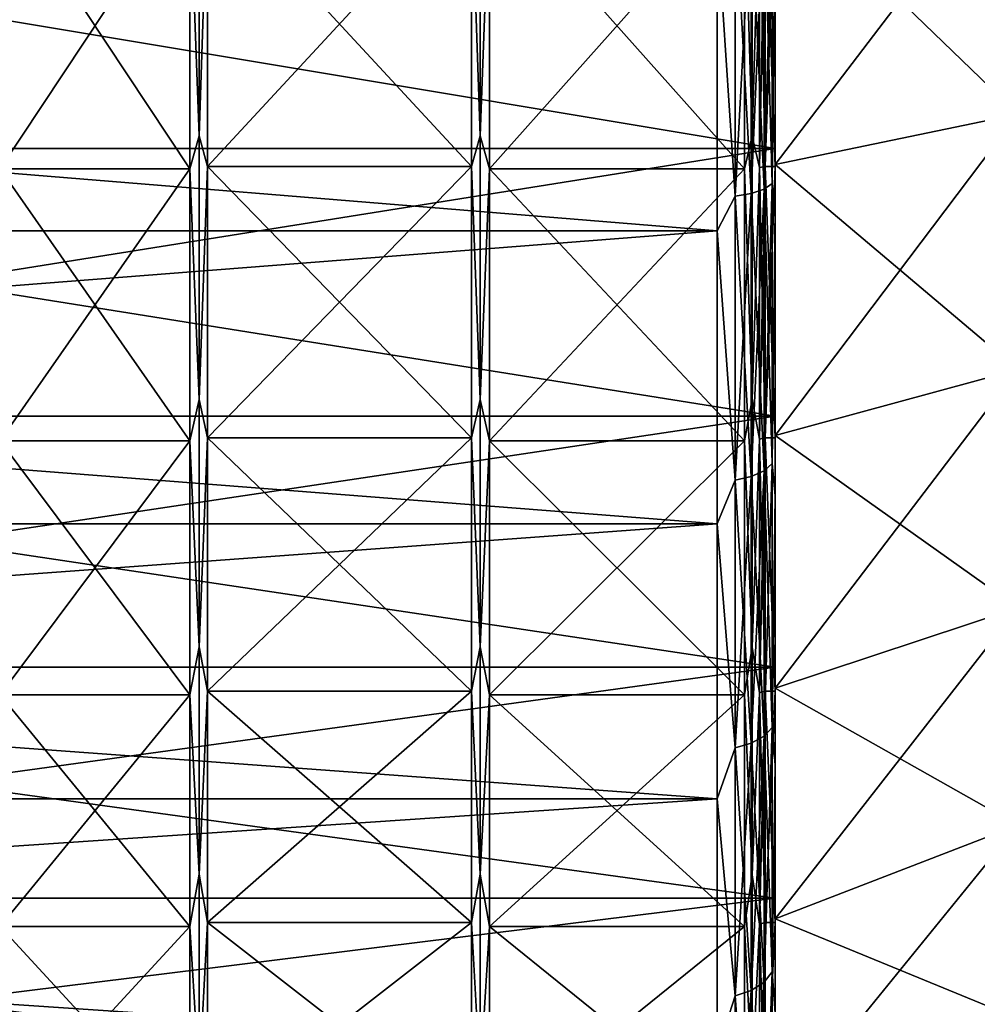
# Model space of a CAD drawing. Header units: metres. Extents: x 59 to 124, y -85 to 86.
# Tile 13 of 186: x 97.47 to 105.75, y -14.84 to -6.33. Entities that reach past the tile are written whole.
import ezdxf

# ---------------------------------------------------------------- set-up
doc = ezdxf.new("R2010")
doc.units = ezdxf.units.M
doc.layers.add('solid_21414500', color=7, linetype='CONTINUOUS')

msp = doc.modelspace()

# ---------------------------------------------------------------- linework, layer by layer
at = {"layer": 'solid_21414500'}
for points in [[(106.099998, -4.829924, 18.811029), (104, -5.123928, 19.956659), (104, -7.584867, 19.15703)], [(106.099998, -7.149357, 18.057375), (106.099998, -4.829924, 18.811029), (104, -7.584867, 19.15703)], [(106.099998, -4.829924, -18.811029), (106.099998, -7.149357, -18.057375), (104, -5.123928, -19.956659)], [(99.020859, -4.950563, 20.085224), (98.939323, -5.147881, 20.049671), (99.020859, -7.335474, 19.342056)], [(99.020859, -7.335474, -19.342056), (98.939323, -5.147881, -20.049671), (99.020859, -4.950563, -20.085224)], [(99.020859, -4.950563, 20.085224), (99.020859, -7.335474, 19.342056), (99.093475, -5.134655, 19.998161)], [(99.020859, -7.335474, -19.342056), (99.020859, -4.950563, -20.085224), (99.093475, -5.134655, -19.998161)], [(101.376526, -5.134655, 19.998161), (101.449142, -7.335474, 19.342056), (101.449142, -4.950563, 20.085224)], [(101.376526, -5.134655, -19.998161), (101.449142, -4.950563, -20.085224), (101.449142, -7.335474, -19.342056)], [(101.449142, -4.950563, -20.085224), (101.530678, -5.147881, -20.049671), (101.449142, -7.335474, -19.342056)], [(101.449142, -7.335474, 19.342056), (101.530678, -5.147881, 20.049671), (101.449142, -4.950563, 20.085224)], [(103.802521, -7.337592, 19.347639), (103.802521, -4.951992, 20.091021), (103.735001, -5.147881, 20.049671)], [(103.802521, -4.951992, -20.091021), (103.802521, -7.337592, -19.347639), (103.735001, -5.147881, -20.049671)], [(103.866585, -5.140321, 20.020229), (103.802521, -4.951992, 20.091021), (103.802521, -7.337592, 19.347639)], [(103.866585, -5.140321, -20.020229), (103.802521, -7.337592, -19.347639), (103.802521, -4.951992, -20.091021)], [(89.5, -7.446501, -19.63538), (104, -7.446501, -19.63538), (104, -5.025941, -20.389696)], [(89.5, -5.025941, -20.389696), (89.5, -7.446501, -19.63538), (104, -5.025941, -20.389696)], [(89.5, -5.025941, 20.389696), (104, -5.025941, 20.389696), (104, -7.446501, 19.63538)], [(89.5, -7.446501, 19.63538), (89.5, -5.025941, 20.389696), (104, -7.446501, 19.63538)], [(104, -5.374328, -21.848721), (104, -5.025941, -20.389696), (104, -7.446501, -19.63538)], [(104, -5.374327, 21.848721), (104, -7.446501, 19.63538), (104, -5.025941, 20.389696)], [(97.300003, -7.620178, 19.246374), (98.939323, -7.620178, 19.246374), (98.939323, -5.147881, 20.049671)], [(97.300003, -5.147881, 20.049671), (97.300003, -7.620178, 19.246374), (98.939323, -5.147881, 20.049671)], [(97.300003, -5.147881, -20.049671), (98.939323, -5.147881, -20.049671), (98.939323, -7.620178, -19.246374)], [(97.300003, -7.620178, -19.246374), (97.300003, -5.147881, -20.049671), (98.939323, -7.620178, -19.246374)], [(99.020859, -7.335474, 19.342056), (98.939323, -5.147881, 20.049671), (98.939323, -7.620178, 19.246374)], [(99.020859, -7.335474, -19.342056), (98.939323, -7.620178, -19.246374), (98.939323, -5.147881, -20.049671)], [(99.020859, -7.335474, 19.342056), (99.093475, -7.600601, 19.196926), (99.093475, -5.134655, 19.998161)], [(99.020859, -7.335474, -19.342056), (99.093475, -5.134655, -19.998161), (99.093475, -7.600601, -19.196926)], [(101.376526, -5.134655, 19.998161), (99.093475, -5.134655, 19.998161), (99.093475, -7.600601, 19.196926)], [(101.376526, -5.134655, 19.998161), (99.093475, -7.600601, 19.196926), (101.376526, -7.600601, 19.196926)], [(101.376526, -7.600601, -19.196926), (99.093475, -7.600601, -19.196926), (99.093475, -5.134655, -19.998161)], [(101.376526, -7.600601, -19.196926), (99.093475, -5.134655, -19.998161), (101.376526, -5.134655, -19.998161)], [(101.376526, -5.134655, 19.998161), (101.376526, -7.600601, 19.196926), (101.449142, -7.335474, 19.342056)], [(101.376526, -7.600601, -19.196926), (101.376526, -5.134655, -19.998161), (101.449142, -7.335474, -19.342056)], [(101.449142, -7.335474, -19.342056), (101.530678, -5.147881, -20.049671), (101.530678, -7.620178, -19.246374)], [(101.449142, -7.335474, 19.342056), (101.530678, -7.620178, 19.246374), (101.530678, -5.147881, 20.049671)], [(101.530678, -7.620178, 19.246374), (103.735001, -7.620178, 19.246374), (103.735001, -5.147881, 20.049671)], [(101.530678, -5.147881, 20.049671), (101.530678, -7.620178, 19.246374), (103.735001, -5.147881, 20.049671)], [(101.530678, -5.147881, -20.049671), (103.735001, -5.147881, -20.049671), (103.735001, -7.620178, -19.246374)], [(101.530678, -7.620178, -19.246374), (101.530678, -5.147881, -20.049671), (103.735001, -7.620178, -19.246374)], [(103.802521, -7.337592, 19.347639), (103.735001, -5.147881, 20.049671), (103.735001, -7.620178, 19.246374)], [(103.802521, -7.337592, -19.347639), (103.735001, -7.620178, -19.246374), (103.735001, -5.147881, -20.049671)], [(103.866585, -7.608989, 19.218111), (103.866585, -5.140321, 20.020229), (103.802521, -7.337592, 19.347639)], [(103.866585, -5.140321, -20.020229), (103.866585, -7.608989, -19.218111), (103.802521, -7.337592, -19.347639)], [(103.913132, -5.134655, 19.998161), (103.866585, -5.140321, 20.020229), (103.866585, -7.608989, 19.218111)], [(103.913132, -7.600601, 19.196926), (103.913132, -5.134655, 19.998161), (103.866585, -7.608989, 19.218111)], [(103.913132, -5.134655, -19.998161), (103.913132, -7.600601, -19.196926), (103.866585, -5.140321, -20.020229)], [(103.913132, -7.600601, -19.196926), (103.866585, -7.608989, -19.218111), (103.866585, -5.140321, -20.020229)], [(103.913132, -5.134655, -19.998161), (104, -5.13471, -19.998148), (104, -7.600666, -19.196863)], [(103.913132, -5.134655, -19.998161), (104, -7.600666, -19.196863), (103.913132, -7.600601, -19.196926)], [(103.913132, -7.600601, 19.196926), (104, -5.13471, 19.998148), (103.913132, -5.134655, 19.998161)], [(103.913132, -7.600601, 19.196926), (104, -7.600666, 19.196863), (104, -5.13471, 19.998148)], [(104, -5.123928, -19.956659), (104, -7.584867, -19.15703), (104, -5.13471, -19.998148)], [(104, -7.584867, 19.15703), (104, -5.123928, 19.956659), (104, -5.13471, 19.998148)], [(106.099998, -7.149357, -18.057375), (104, -7.584867, -19.15703), (104, -5.123928, -19.956659)], [(104, -7.584867, -19.15703), (104, -7.600666, -19.196863), (104, -5.13471, -19.998148)], [(104, -7.584867, 19.15703), (104, -5.13471, 19.998148), (104, -7.600666, 19.196863)], [(103.79364, -5.282186, -22.287294), (103.904419, -5.256663, -22.179604), (103.904419, -7.796014, -21.419373)], [(103.79364, -7.833867, 21.523371), (103.904419, -7.796014, 21.419373), (103.904419, -5.256663, 22.179604)], [(103.79364, -5.282186, 22.287294), (103.79364, -7.833867, 21.523371), (103.904419, -5.256663, 22.179604)], [(103.904419, -5.256663, -22.179604), (103.975525, -5.224489, -22.043854), (103.975525, -7.748298, -21.288275)], [(103.904419, -7.796014, 21.419373), (103.975525, -7.748298, 21.288275), (103.975525, -5.224489, 22.043854)], [(103.904419, -5.256663, 22.179604), (103.904419, -7.796014, 21.419373), (103.975525, -5.224489, 22.043854)], [(103.904419, -7.796014, -21.419373), (103.904419, -5.256663, -22.179604), (103.975525, -7.748298, -21.288275)], [(103.975525, -7.748298, -21.288275), (103.975525, -5.224489, -22.043854), (104, -5.374328, -21.848721)], [(103.975525, -5.224489, 22.043854), (103.975525, -7.748298, 21.288275), (104, -5.374327, 21.848721)], [(103.65406, -5.298555, 22.356361), (103.5, -5.50426, 22.331661), (103.65406, -7.858143, 21.590071)], [(103.65406, -7.858143, -21.590071), (103.5, -5.50426, -22.331661), (103.65406, -5.298555, -22.356361)], [(103.65406, -5.298555, -22.356361), (103.79364, -5.282186, -22.287294), (103.79364, -7.833867, -21.523371)], [(103.65406, -7.858143, 21.590071), (103.79364, -7.833867, 21.523371), (103.79364, -5.282186, 22.287294)], [(103.65406, -5.298555, 22.356361), (103.65406, -7.858143, 21.590071), (103.79364, -5.282186, 22.287294)], [(103.65406, -7.858143, -21.590071), (103.65406, -5.298555, -22.356361), (103.79364, -7.833867, -21.523371)], [(103.79364, -7.833867, -21.523371), (103.79364, -5.282186, -22.287294), (103.904419, -7.796014, -21.419373)], [(103.975525, -7.748298, 21.288275), (104, -7.969882, 21.041162), (104, -5.374327, 21.848721)], [(103.975525, -7.748298, -21.288275), (104, -5.374328, -21.848721), (104, -7.969883, -21.041162)], [(104, -5.374327, 21.848721), (104, -7.969882, 21.041162), (104, -7.446501, 19.63538)], [(104, -7.969883, -21.041162), (104, -5.374328, -21.848721), (104, -7.446501, -19.63538)], [(103.5, -5.50426, 22.331661), (71, -5.50426, 22.331661), (71, -8.155905, 21.505352)], [(103.5, -8.155912, 21.505373), (103.5, -5.50426, 22.331661), (71, -8.155905, 21.505352)], [(103.5, -8.155912, -21.505373), (71, -8.155905, -21.505352), (71, -5.50426, -22.331661)], [(103.5, -5.50426, -22.331661), (103.5, -8.155912, -21.505373), (71, -5.50426, -22.331661)], [(103.65406, -7.858143, 21.590071), (103.5, -5.50426, 22.331661), (103.5, -8.155912, 21.505373)], [(103.65406, -7.858143, -21.590071), (103.5, -8.155912, -21.505373), (103.5, -5.50426, -22.331661)], [(106.099998, -7.149357, 18.057375), (104, -7.584867, 19.15703), (104, -9.925924, 18.055437)], [(106.099998, -9.35634, 17.018866), (106.099998, -7.149357, 18.057375), (104, -9.925924, 18.055437)], [(106.099998, -7.149357, -18.057375), (106.099998, -9.35634, -17.018866), (104, -7.584867, -19.15703)], [(99.020859, -7.335474, 19.342056), (98.939323, -7.620178, 19.246374), (99.020859, -9.613418, 18.316837)], [(99.020859, -9.613418, -18.316837), (98.939323, -7.620178, -19.246374), (99.020859, -7.335474, -19.342056)], [(99.020859, -7.335474, 19.342056), (99.020859, -9.613418, 18.316837), (99.093475, -7.600601, 19.196926)], [(99.020859, -9.613418, -18.316837), (99.020859, -7.335474, -19.342056), (99.093475, -7.600601, -19.196926)], [(101.376526, -7.600601, 19.196926), (101.449142, -9.613418, 18.316837), (101.449142, -7.335474, 19.342056)], [(101.376526, -7.600601, -19.196926), (101.449142, -7.335474, -19.342056), (101.449142, -9.613418, -18.316837)], [(101.449142, -7.335474, -19.342056), (101.530678, -7.620178, -19.246374), (101.449142, -9.613418, -18.316837)], [(101.449142, -9.613418, 18.316837), (101.530678, -7.620178, 19.246374), (101.449142, -7.335474, 19.342056)], [(103.802521, -9.616192, 18.322124), (103.802521, -7.337592, 19.347639), (103.735001, -7.620178, 19.246374)], [(103.802521, -7.337592, -19.347639), (103.802521, -9.616192, -18.322124), (103.735001, -7.620178, -19.246374)], [(103.866585, -7.608989, 19.218111), (103.802521, -7.337592, 19.347639), (103.802521, -9.616192, 18.322124)], [(103.866585, -7.608989, -19.218111), (103.802521, -9.616192, -18.322124), (103.802521, -7.337592, -19.347639)], [(89.5, -9.759169, -18.594587), (104, -9.759169, -18.594587), (104, -7.446501, -19.63538)], [(89.5, -7.446501, -19.63538), (89.5, -9.759169, -18.594587), (104, -7.446501, -19.63538)], [(89.5, -7.446501, 19.63538), (104, -7.446501, 19.63538), (104, -9.759169, 18.594587)], [(89.5, -9.759169, 18.594587), (89.5, -7.446501, 19.63538), (104, -9.759169, 18.594587)], [(104, -7.969883, -21.041162), (104, -7.446501, -19.63538), (104, -9.759169, -18.594587)], [(104, -7.969882, 21.041162), (104, -9.759169, 18.594587), (104, -7.446501, 19.63538)], [(97.300003, -9.972301, 18.139547), (98.939323, -9.972301, 18.139547), (98.939323, -7.620178, 19.246374)], [(97.300003, -7.620178, 19.246374), (97.300003, -9.972301, 18.139547), (98.939323, -7.620178, 19.246374)], [(97.300003, -7.620178, -19.246374), (98.939323, -7.620178, -19.246374), (98.939323, -9.972301, -18.139547)], [(97.300003, -9.972301, -18.139547), (97.300003, -7.620178, -19.246374), (98.939323, -9.972301, -18.139547)], [(99.020859, -9.613418, 18.316837), (98.939323, -7.620178, 19.246374), (98.939323, -9.972301, 18.139547)], [(99.020859, -9.613418, -18.316837), (98.939323, -9.972301, -18.139547), (98.939323, -7.620178, -19.246374)], [(99.020859, -9.613418, 18.316837), (99.093475, -9.946681, 18.092945), (99.093475, -7.600601, 19.196926)], [(99.020859, -9.613418, -18.316837), (99.093475, -7.600601, -19.196926), (99.093475, -9.946681, -18.092945)], [(101.376526, -7.600601, 19.196926), (99.093475, -7.600601, 19.196926), (99.093475, -9.946681, 18.092945)], [(101.376526, -7.600601, 19.196926), (99.093475, -9.946681, 18.092945), (101.376526, -9.946681, 18.092945)], [(101.376526, -9.946681, -18.092945), (99.093475, -9.946681, -18.092945), (99.093475, -7.600601, -19.196926)], [(101.376526, -9.946681, -18.092945), (99.093475, -7.600601, -19.196926), (101.376526, -7.600601, -19.196926)], [(101.376526, -7.600601, 19.196926), (101.376526, -9.946681, 18.092945), (101.449142, -9.613418, 18.316837)], [(101.376526, -9.946681, -18.092945), (101.376526, -7.600601, -19.196926), (101.449142, -9.613418, -18.316837)], [(101.449142, -9.613418, -18.316837), (101.530678, -7.620178, -19.246374), (101.530678, -9.972301, -18.139547)], [(101.449142, -9.613418, 18.316837), (101.530678, -9.972301, 18.139547), (101.530678, -7.620178, 19.246374)], [(101.530678, -9.972301, 18.139547), (103.735001, -9.972301, 18.139547), (103.735001, -7.620178, 19.246374)], [(101.530678, -7.620178, 19.246374), (101.530678, -9.972301, 18.139547), (103.735001, -7.620178, 19.246374)], [(101.530678, -7.620178, -19.246374), (103.735001, -7.620178, -19.246374), (103.735001, -9.972301, -18.139547)], [(101.530678, -9.972301, -18.139547), (101.530678, -7.620178, -19.246374), (103.735001, -9.972301, -18.139547)], [(103.802521, -9.616192, 18.322124), (103.735001, -7.620178, 19.246374), (103.735001, -9.972301, 18.139547)], [(103.802521, -9.616192, -18.322124), (103.735001, -9.972301, -18.139547), (103.735001, -7.620178, -19.246374)], [(103.866585, -9.957658, 18.112911), (103.866585, -7.608989, 19.218111), (103.802521, -9.616192, 18.322124)], [(103.866585, -7.608989, -19.218111), (103.866585, -9.957658, -18.112911), (103.802521, -9.616192, -18.322124)], [(103.913132, -7.600601, 19.196926), (103.866585, -7.608989, 19.218111), (103.866585, -9.957658, 18.112911)], [(103.913132, -9.946681, 18.092945), (103.913132, -7.600601, 19.196926), (103.866585, -9.957658, 18.112911)], [(103.913132, -7.600601, -19.196926), (103.913132, -9.946681, -18.092945), (103.866585, -7.608989, -19.218111)], [(103.913132, -9.946681, -18.092945), (103.866585, -9.957658, -18.112911), (103.866585, -7.608989, -19.218111)], [(103.913132, -7.600601, -19.196926), (104, -7.600666, -19.196863), (104, -9.946318, -18.093138)], [(103.913132, -7.600601, -19.196926), (104, -9.946318, -18.093138), (103.913132, -9.946681, -18.092945)], [(103.913132, -9.946681, 18.092945), (104, -7.600666, 19.196863), (103.913132, -7.600601, 19.196926)], [(103.913132, -9.946681, 18.092945), (104, -9.946318, 18.093138), (104, -7.600666, 19.196863)], [(104, -7.584867, -19.15703), (104, -9.925924, -18.055437), (104, -7.600666, -19.196863)], [(104, -9.925924, 18.055437), (104, -7.584867, 19.15703), (104, -7.600666, 19.196863)], [(106.099998, -9.35634, -17.018866), (104, -9.925924, -18.055437), (104, -7.584867, -19.15703)], [(104, -9.925924, -18.055437), (104, -9.946318, -18.093138), (104, -7.600666, -19.196863)], [(104, -9.925924, 18.055437), (104, -7.600666, 19.196863), (104, -9.946318, 18.093138)], [(103.79364, -7.833867, -21.523371), (103.904419, -7.796014, -21.419373), (103.904419, -10.229938, -20.36948)], [(103.79364, -10.279608, 20.468382), (103.904419, -10.229938, 20.36948), (103.904419, -7.796014, 21.419373)], [(103.79364, -7.833867, 21.523371), (103.79364, -10.279608, 20.468382), (103.904419, -7.796014, 21.419373)], [(103.904419, -7.796014, -21.419373), (103.975525, -7.748298, -21.288275), (103.975525, -10.167325, -20.244808)], [(103.904419, -10.229938, 20.36948), (103.975525, -10.167325, 20.244808), (103.975525, -7.748298, 21.288275)], [(103.904419, -7.796014, 21.419373), (103.904419, -10.229938, 20.36948), (103.975525, -7.748298, 21.288275)], [(103.904419, -10.229938, -20.36948), (103.904419, -7.796014, -21.419373), (103.975525, -10.167325, -20.244808)], [(103.975525, -10.167325, -20.244808), (103.975525, -7.748298, -21.288275), (104, -7.969883, -21.041162)], [(103.975525, -7.748298, 21.288275), (103.975525, -10.167325, 20.244808), (104, -7.969882, 21.041162)], [(103.65406, -7.858143, 21.590071), (103.5, -8.155912, 21.505373), (103.65406, -10.311463, 20.531813)], [(103.65406, -10.311463, -20.531813), (103.5, -8.155912, -21.505373), (103.65406, -7.858143, -21.590071)], [(103.65406, -7.858143, -21.590071), (103.79364, -7.833867, -21.523371), (103.79364, -10.279608, -20.468382)], [(103.65406, -10.311463, 20.531813), (103.79364, -10.279608, 20.468382), (103.79364, -7.833867, 21.523371)], [(103.65406, -7.858143, 21.590071), (103.65406, -10.311463, 20.531813), (103.79364, -7.833867, 21.523371)], [(103.65406, -10.311463, -20.531813), (103.65406, -7.858143, -21.590071), (103.79364, -10.279608, -20.468382)], [(103.79364, -10.279608, -20.468382), (103.79364, -7.833867, -21.523371), (103.904419, -10.229938, -20.36948)], [(103.975525, -10.167325, 20.244808), (104, -10.448306, 19.926939), (104, -7.969882, 21.041162)], [(103.975525, -10.167325, -20.244808), (104, -7.969883, -21.041162), (104, -10.448307, -19.926939)], [(104, -7.969882, 21.041162), (104, -10.448306, 19.926939), (104, -9.759169, 18.594587)], [(104, -10.448307, -19.926939), (104, -7.969883, -21.041162), (104, -9.759169, -18.594587)], [(103.5, -8.155912, 21.505373), (71, -8.155905, 21.505352), (71, -10.688633, 20.365488)], [(103.5, -10.688633, -20.365488), (71, -10.688633, -20.365488), (71, -8.155905, -21.505352)], [(103.5, -8.155912, -21.505373), (103.5, -10.688633, -20.365488), (71, -8.155905, -21.505352)], [(103.5, -10.688633, 20.365488), (103.5, -8.155912, 21.505373), (71, -10.688633, 20.365488)], [(103.65406, -10.311463, 20.531813), (103.5, -8.155912, 21.505373), (103.5, -10.688633, 20.365488)], [(103.65406, -10.311463, -20.531813), (103.5, -10.688633, -20.365488), (103.5, -8.155912, -21.505373)], [(106.099998, -9.35634, 17.018866), (104, -9.925924, 18.055437), (104, -12.110763, 16.668877)], [(106.099998, -11.415404, 15.712118), (106.099998, -9.35634, 17.018866), (104, -12.110763, 16.668877)], [(106.099998, -9.35634, -17.018866), (106.099998, -11.415404, -15.712118), (104, -9.925924, -18.055437)], [(99.020859, -9.613418, 18.316837), (98.939323, -9.972301, 18.139547), (99.020859, -11.751176, 17.024517)], [(99.020859, -11.751176, -17.024517), (98.939323, -9.972301, -18.139547), (99.020859, -9.613418, -18.316837)], [(99.020859, -9.613418, 18.316837), (99.020859, -11.751176, 17.024517), (99.093475, -9.946681, 18.092945)], [(99.020859, -11.751176, -17.024517), (99.020859, -9.613418, -18.316837), (99.093475, -9.946681, -18.092945)], [(101.376526, -9.946681, 18.092945), (101.449142, -11.751176, 17.024517), (101.449142, -9.613418, 18.316837)], [(101.376526, -9.946681, -18.092945), (101.449142, -9.613418, -18.316837), (101.449142, -11.751176, -17.024517)], [(101.449142, -9.613418, -18.316837), (101.530678, -9.972301, -18.139547), (101.449142, -11.751176, -17.024517)], [(101.449142, -11.751176, 17.024517), (101.530678, -9.972301, 18.139547), (101.449142, -9.613418, 18.316837)], [(103.802521, -11.754567, 17.02943), (103.802521, -9.616192, 18.322124), (103.735001, -9.972301, 18.139547)], [(103.802521, -9.616192, -18.322124), (103.802521, -11.754567, -17.02943), (103.735001, -9.972301, -18.139547)], [(103.866585, -9.957658, 18.112911), (103.802521, -9.616192, 18.322124), (103.802521, -11.754567, 17.02943)], [(103.866585, -9.957658, -18.112911), (103.802521, -11.754567, -17.02943), (103.802521, -9.616192, -18.322124)], [(89.5, -11.92937, -17.282644), (104, -11.92937, -17.282644), (104, -9.759169, -18.594587)], [(89.5, -9.759169, -18.594587), (89.5, -11.92937, -17.282644), (104, -9.759169, -18.594587)], [(89.5, -9.759169, 18.594587), (104, -9.759169, 18.594587), (104, -11.92937, 17.282644)], [(89.5, -11.92937, 17.282644), (89.5, -9.759169, 18.594587), (104, -11.92937, 17.282644)], [(104, -10.448307, -19.926939), (104, -9.759169, -18.594587), (104, -11.92937, -17.282644)], [(104, -10.448306, 19.926939), (104, -11.92937, 17.282644), (104, -9.759169, 18.594587)], [(99.020859, -11.751176, 17.024517), (99.093475, -12.135896, 16.703627), (99.093475, -9.946681, 18.092945)], [(99.020859, -11.751176, -17.024517), (99.093475, -9.946681, -18.092945), (99.093475, -12.135896, -16.703627)], [(101.376526, -9.946681, 18.092945), (99.093475, -9.946681, 18.092945), (99.093475, -12.135896, 16.703627)], [(101.376526, -9.946681, 18.092945), (99.093475, -12.135896, 16.703627), (101.376526, -12.135896, 16.703627)], [(101.376526, -12.135896, -16.703627), (99.093475, -12.135896, -16.703627), (99.093475, -9.946681, -18.092945)], [(101.376526, -12.135896, -16.703627), (99.093475, -9.946681, -18.092945), (101.376526, -9.946681, -18.092945)], [(101.376526, -9.946681, 18.092945), (101.376526, -12.135896, 16.703627), (101.449142, -11.751176, 17.024517)], [(101.376526, -12.135896, -16.703627), (101.376526, -9.946681, -18.092945), (101.449142, -11.751176, -17.024517)], [(103.913132, -9.946681, 18.092945), (103.866585, -9.957658, 18.112911), (103.866585, -12.149288, 16.722061)], [(103.913132, -12.135896, 16.703627), (103.913132, -9.946681, 18.092945), (103.866585, -12.149288, 16.722061)], [(103.913132, -9.946681, -18.092945), (103.913132, -12.135896, -16.703627), (103.866585, -9.957658, -18.112911)], [(103.913132, -9.946681, -18.092945), (104, -9.946318, -18.093138), (104, -12.135874, -16.70364)], [(103.913132, -9.946681, 18.092945), (104, -12.135874, 16.70364), (104, -9.946318, 18.093138)], [(103.913132, -9.946681, -18.092945), (104, -12.135874, -16.70364), (103.913132, -12.135896, -16.703627)], [(103.913132, -12.135896, 16.703627), (104, -12.135874, 16.70364), (103.913132, -9.946681, 18.092945)], [(104, -9.925924, -18.055437), (104, -12.110763, -16.668877), (104, -9.946318, -18.093138)], [(104, -12.110763, 16.668877), (104, -9.925924, 18.055437), (104, -9.946318, 18.093138)], [(106.099998, -11.415404, -15.712118), (104, -12.110763, -16.668877), (104, -9.925924, -18.055437)], [(104, -12.110763, -16.668877), (104, -12.135874, -16.70364), (104, -9.946318, -18.093138)], [(104, -12.110763, 16.668877), (104, -9.946318, 18.093138), (104, -12.135874, 16.70364)], [(97.300003, -12.167154, 16.746653), (98.939323, -12.167154, 16.746653), (98.939323, -9.972301, 18.139547)], [(97.300003, -9.972301, 18.139547), (97.300003, -12.167154, 16.746653), (98.939323, -9.972301, 18.139547)], [(97.300003, -9.972301, -18.139547), (98.939323, -9.972301, -18.139547), (98.939323, -12.167154, -16.746653)], [(97.300003, -12.167154, -16.746653), (97.300003, -9.972301, -18.139547), (98.939323, -12.167154, -16.746653)], [(99.020859, -11.751176, 17.024517), (98.939323, -9.972301, 18.139547), (98.939323, -12.167154, 16.746653)], [(99.020859, -11.751176, -17.024517), (98.939323, -12.167154, -16.746653), (98.939323, -9.972301, -18.139547)], [(101.449142, -11.751176, -17.024517), (101.530678, -9.972301, -18.139547), (101.530678, -12.167154, -16.746653)], [(101.449142, -11.751176, 17.024517), (101.530678, -12.167154, 16.746653), (101.530678, -9.972301, 18.139547)], [(101.530678, -12.167154, 16.746653), (103.735001, -12.167154, 16.746653), (103.735001, -9.972301, 18.139547)], [(101.530678, -9.972301, 18.139547), (101.530678, -12.167154, 16.746653), (103.735001, -9.972301, 18.139547)], [(101.530678, -9.972301, -18.139547), (103.735001, -9.972301, -18.139547), (103.735001, -12.167154, -16.746653)], [(101.530678, -12.167154, -16.746653), (101.530678, -9.972301, -18.139547), (103.735001, -12.167154, -16.746653)], [(103.802521, -11.754567, 17.02943), (103.735001, -9.972301, 18.139547), (103.735001, -12.167154, 16.746653)], [(103.802521, -11.754567, -17.02943), (103.735001, -12.167154, -16.746653), (103.735001, -9.972301, -18.139547)], [(103.866585, -12.149288, 16.722061), (103.866585, -9.957658, 18.112911), (103.802521, -11.754567, 17.02943)], [(103.866585, -9.957658, -18.112911), (103.866585, -12.149288, -16.722061), (103.802521, -11.754567, -17.02943)], [(103.913132, -12.135896, -16.703627), (103.866585, -12.149288, -16.722061), (103.866585, -9.957658, -18.112911)], [(103.904419, -10.229938, -20.36948), (103.975525, -10.167325, -20.244808), (103.975525, -12.448855, -18.927567)], [(103.904419, -12.525518, 19.044127), (103.975525, -12.448855, 18.927567), (103.975525, -10.167325, 20.244808)], [(103.904419, -10.229938, 20.36948), (103.904419, -12.525518, 19.044127), (103.975525, -10.167325, 20.244808)], [(103.975525, -12.448855, -18.927567), (103.975525, -10.167325, -20.244808), (104, -10.448307, -19.926939)], [(103.975525, -10.167325, 20.244808), (103.975525, -12.448855, 18.927567), (104, -10.448306, 19.926939)], [(103.65406, -10.311463, -20.531813), (103.79364, -10.279608, -20.468382), (103.79364, -12.586334, -19.136591)], [(103.65406, -12.625339, 19.195896), (103.79364, -12.586334, 19.136591), (103.79364, -10.279608, 20.468382)], [(103.65406, -10.311463, 20.531813), (103.65406, -12.625339, 19.195896), (103.79364, -10.279608, 20.468382)], [(103.79364, -10.279608, -20.468382), (103.904419, -10.229938, -20.36948), (103.904419, -12.525518, -19.044127)], [(103.79364, -12.586334, 19.136591), (103.904419, -12.525518, 19.044127), (103.904419, -10.229938, 20.36948)], [(103.79364, -10.279608, 20.468382), (103.79364, -12.586334, 19.136591), (103.904419, -10.229938, 20.36948)], [(103.79364, -12.586334, -19.136591), (103.79364, -10.279608, -20.468382), (103.904419, -12.525518, -19.044127)], [(103.904419, -12.525518, -19.044127), (103.904419, -10.229938, -20.36948), (103.975525, -12.448855, -18.927567)], [(103.65406, -10.311463, 20.531813), (103.5, -10.688633, 20.365488), (103.65406, -12.625339, 19.195896)], [(103.65406, -12.625339, -19.195896), (103.5, -10.688633, -20.365488), (103.65406, -10.311463, -20.531813)], [(103.65406, -12.625339, -19.195896), (103.65406, -10.311463, -20.531813), (103.79364, -12.586334, -19.136591)], [(103.975525, -12.448855, 18.927567), (104, -12.775098, 18.521498), (104, -10.448306, 19.926939)], [(103.975525, -12.448855, -18.927567), (104, -10.448307, -19.926939), (104, -12.775098, -18.521498)], [(104, -10.448306, 19.926939), (104, -12.775098, 18.521498), (104, -11.92937, 17.282644)], [(104, -12.775098, -18.521498), (104, -10.448307, -19.926939), (104, -11.92937, -17.282644)], [(103.5, -10.688633, 20.365488), (71, -10.688633, 20.365488), (71, -13.065476, 18.92861)], [(103.5, -13.065489, 18.928629), (103.5, -10.688633, 20.365488), (71, -13.065476, 18.92861)], [(103.5, -13.065489, -18.928629), (71, -13.065476, -18.92861), (71, -10.688633, -20.365488)], [(103.5, -10.688633, -20.365488), (103.5, -13.065489, -18.928629), (71, -10.688633, -20.365488)], [(103.65406, -12.625339, 19.195896), (103.5, -10.688633, 20.365488), (103.5, -13.065489, 18.928629)], [(103.65406, -12.625339, -19.195896), (103.5, -13.065489, -18.928629), (103.5, -10.688633, -20.365488)], [(106.099998, -11.415404, 15.712118), (104, -12.110763, 16.668877), (104, -14.10426, 15.019739)], [(106.099998, -13.294839, 14.157333), (106.099998, -11.415404, 15.712118), (104, -14.10426, 15.019739)], [(106.099998, -11.415404, -15.712118), (106.099998, -13.294839, -14.157333), (104, -12.110763, -16.668877)], [(99.020859, -11.751176, 17.024517), (98.939323, -12.167154, 16.746653), (99.020859, -13.717575, 15.483941)], [(99.020859, -13.717575, -15.483941), (98.939323, -12.167154, -16.746653), (99.020859, -11.751176, -17.024517)], [(99.020859, -11.751176, 17.024517), (99.020859, -13.717575, 15.483941), (99.093475, -12.135896, 16.703627)], [(99.020859, -13.717575, -15.483941), (99.020859, -11.751176, -17.024517), (99.093475, -12.135896, -16.703627)], [(101.376526, -12.135896, 16.703627), (101.449142, -13.717575, 15.483941), (101.449142, -11.751176, 17.024517)], [(101.376526, -12.135896, -16.703627), (101.449142, -11.751176, -17.024517), (101.449142, -13.717575, -15.483941)], [(101.449142, -11.751176, -17.024517), (101.530678, -12.167154, -16.746653), (101.449142, -13.717575, -15.483941)], [(101.449142, -13.717575, 15.483941), (101.530678, -12.167154, 16.746653), (101.449142, -11.751176, 17.024517)], [(103.802521, -13.721535, 15.488411), (103.802521, -11.754567, 17.02943), (103.735001, -12.167154, 16.746653)], [(103.802521, -11.754567, -17.02943), (103.802521, -13.721535, -15.488411), (103.735001, -12.167154, -16.746653)], [(103.866585, -12.149288, 16.722061), (103.802521, -11.754567, 17.02943), (103.802521, -13.721535, 15.488411)], [(103.866585, -12.149288, -16.722061), (103.802521, -13.721535, -15.488411), (103.802521, -11.754567, -17.02943)], [(89.5, -13.925732, -15.718568), (104, -13.925732, -15.718568), (104, -11.92937, -17.282644)], [(89.5, -11.92937, -17.282644), (89.5, -13.925732, -15.718568), (104, -11.92937, -17.282644)], [(89.5, -11.92937, 17.282644), (104, -11.92937, 17.282644), (104, -13.925732, 15.718568)], [(89.5, -13.925732, 15.718568), (89.5, -11.92937, 17.282644), (104, -13.925732, 15.718568)], [(104, -12.775098, -18.521498), (104, -11.92937, -17.282644), (104, -13.925732, -15.718568)], [(104, -12.775098, 18.521498), (104, -13.925732, 15.718568), (104, -11.92937, 17.282644)], [(97.300003, -14.170125, 15.08965), (98.939323, -14.170125, 15.08965), (98.939323, -12.167154, 16.746653)], [(97.300003, -12.167154, 16.746653), (97.300003, -14.170125, 15.08965), (98.939323, -12.167154, 16.746653)], [(97.300003, -12.167154, -16.746653), (98.939323, -12.167154, -16.746653), (98.939323, -14.170125, -15.08965)], [(97.300003, -14.170125, -15.08965), (97.300003, -12.167154, -16.746653), (98.939323, -14.170125, -15.08965)], [(99.020859, -13.717575, 15.483941), (98.939323, -12.167154, 16.746653), (98.939323, -14.170125, 15.08965)], [(99.020859, -13.717575, -15.483941), (98.939323, -14.170125, -15.08965), (98.939323, -12.167154, -16.746653)], [(99.020859, -13.717575, 15.483941), (99.093475, -14.13372, 15.050883), (99.093475, -12.135896, 16.703627)], [(99.020859, -13.717575, -15.483941), (99.093475, -12.135896, -16.703627), (99.093475, -14.13372, -15.050883)], [(101.376526, -12.135896, 16.703627), (99.093475, -12.135896, 16.703627), (99.093475, -14.13372, 15.050883)], [(101.376526, -12.135896, 16.703627), (99.093475, -14.13372, 15.050883), (101.376526, -14.13372, 15.050883)], [(101.376526, -14.13372, -15.050883), (99.093475, -14.13372, -15.050883), (99.093475, -12.135896, -16.703627)], [(101.376526, -14.13372, -15.050883), (99.093475, -12.135896, -16.703627), (101.376526, -12.135896, -16.703627)], [(101.376526, -12.135896, 16.703627), (101.376526, -14.13372, 15.050883), (101.449142, -13.717575, 15.483941)], [(101.376526, -14.13372, -15.050883), (101.376526, -12.135896, -16.703627), (101.449142, -13.717575, -15.483941)], [(101.449142, -13.717575, -15.483941), (101.530678, -12.167154, -16.746653), (101.530678, -14.170125, -15.08965)], [(101.449142, -13.717575, 15.483941), (101.530678, -14.170125, 15.08965), (101.530678, -12.167154, 16.746653)], [(101.530678, -14.170125, 15.08965), (103.735001, -14.170125, 15.08965), (103.735001, -12.167154, 16.746653)], [(101.530678, -12.167154, 16.746653), (101.530678, -14.170125, 15.08965), (103.735001, -12.167154, 16.746653)], [(101.530678, -12.167154, -16.746653), (103.735001, -12.167154, -16.746653), (103.735001, -14.170125, -15.08965)], [(101.530678, -14.170125, -15.08965), (101.530678, -12.167154, -16.746653), (103.735001, -14.170125, -15.08965)], [(103.802521, -13.721535, 15.488411), (103.735001, -12.167154, 16.746653), (103.735001, -14.170125, 15.08965)], [(103.802521, -13.721535, -15.488411), (103.735001, -14.170125, -15.08965), (103.735001, -12.167154, -16.746653)], [(103.866585, -14.149318, 15.067492), (103.866585, -12.149288, 16.722061), (103.802521, -13.721535, 15.488411)], [(103.866585, -12.149288, -16.722061), (103.866585, -14.149318, -15.067492), (103.802521, -13.721535, -15.488411)], [(103.913132, -12.135896, 16.703627), (103.866585, -12.149288, 16.722061), (103.866585, -14.149318, 15.067492)], [(103.913132, -14.13372, 15.050883), (103.913132, -12.135896, 16.703627), (103.866585, -14.149318, 15.067492)], [(103.913132, -12.135896, -16.703627), (103.913132, -14.13372, -15.050883), (103.866585, -12.149288, -16.722061)], [(103.913132, -14.13372, -15.050883), (103.866585, -14.149318, -15.067492), (103.866585, -12.149288, -16.722061)], [(103.913132, -12.135896, -16.703627), (104, -12.135874, -16.70364), (104, -14.133815, -15.050798)], [(103.913132, -14.13372, 15.050883), (104, -14.133815, 15.050798), (104, -12.135874, 16.70364)], [(103.913132, -14.13372, 15.050883), (104, -12.135874, 16.70364), (103.913132, -12.135896, 16.703627)], [(103.913132, -12.135896, -16.703627), (104, -14.133815, -15.050798), (103.913132, -14.13372, -15.050883)], [(104, -12.110763, -16.668877), (104, -14.10426, -15.019739), (104, -12.135874, -16.70364)], [(104, -14.10426, 15.019739), (104, -12.110763, 16.668877), (104, -12.135874, 16.70364)], [(106.099998, -13.294839, -14.157333), (104, -14.10426, -15.019739), (104, -12.110763, -16.668877)], [(104, -14.10426, -15.019739), (104, -14.133815, -15.050798), (104, -12.135874, -16.70364)], [(104, -14.10426, 15.019739), (104, -12.135874, 16.70364), (104, -14.133815, 15.050798)], [(103.904419, -12.525518, -19.044127), (103.975525, -12.448855, -18.927567), (103.975525, -14.562037, -17.354361)], [(103.904419, -14.651713, 17.461231), (103.975525, -14.562037, 17.354361), (103.975525, -12.448855, 18.927567)], [(103.904419, -12.525518, 19.044127), (103.904419, -14.651713, 17.461231), (103.975525, -12.448855, 18.927567)], [(103.975525, -14.562037, -17.354361), (103.975525, -12.448855, -18.927567), (104, -12.775098, -18.521498)], [(103.975525, -12.448855, 18.927567), (103.975525, -14.562037, 17.354361), (104, -12.775098, 18.521498)], [(103.65406, -12.625339, -19.195896), (103.79364, -12.586334, -19.136591), (103.79364, -14.722853, -17.546013)], [(103.65406, -14.768478, 17.600388), (103.79364, -14.722853, 17.546013), (103.79364, -12.586334, 19.136591)], [(103.65406, -12.625339, 19.195896), (103.65406, -14.768478, 17.600388), (103.79364, -12.586334, 19.136591)], [(103.79364, -12.586334, -19.136591), (103.904419, -12.525518, -19.044127), (103.904419, -14.651713, -17.461231)], [(103.79364, -14.722853, 17.546013), (103.904419, -14.651713, 17.461231), (103.904419, -12.525518, 19.044127)], [(103.79364, -12.586334, 19.136591), (103.79364, -14.722853, 17.546013), (103.904419, -12.525518, 19.044127)], [(103.79364, -14.722853, -17.546013), (103.79364, -12.586334, -19.136591), (103.904419, -14.651713, -17.461231)], [(103.904419, -14.651713, -17.461231), (103.904419, -12.525518, -19.044127), (103.975525, -14.562037, -17.354361)], [(103.65406, -12.625339, 19.195896), (103.5, -13.065489, 18.928629), (103.65406, -14.768478, 17.600388)], [(103.65406, -14.768478, -17.600388), (103.5, -13.065489, -18.928629), (103.65406, -12.625339, -19.195896)], [(103.65406, -14.768478, -17.600388), (103.65406, -12.625339, -19.195896), (103.79364, -14.722853, -17.546013)], [(103.975525, -14.562037, -17.354361), (104, -12.775098, -18.521498), (104, -14.915149, -16.846018)], [(103.975525, -14.562037, 17.354361), (104, -14.915148, 16.84602), (104, -12.775098, 18.521498)], [(104, -14.915149, -16.846018), (104, -12.775098, -18.521498), (104, -13.925732, -15.718568)], [(104, -12.775098, 18.521498), (104, -14.915148, 16.84602), (104, -13.925732, 15.718568)], [(103.5, -13.065489, 18.928629), (71, -13.065476, 18.92861), (71, -15.251822, 17.215748)], [(103.5, -15.251822, -17.215748), (71, -15.251822, -17.215748), (71, -13.065476, -18.92861)], [(103.5, -13.065489, -18.928629), (103.5, -15.251822, -17.215748), (71, -13.065476, -18.92861)], [(103.5, -15.251822, 17.215748), (103.5, -13.065489, 18.928629), (71, -15.251822, 17.215748)], [(103.65406, -14.768478, 17.600388), (103.5, -13.065489, 18.928629), (103.5, -15.251822, 17.215748)], [(103.65406, -14.768478, -17.600388), (103.5, -15.251822, -17.215748), (103.5, -13.065489, -18.928629)], [(106.099998, -13.294839, 14.157333), (104, -14.10426, 15.019739), (104, -15.875684, 13.133346)], [(106.099998, -14.964194, 12.379624), (106.099998, -13.294839, 14.157333), (104, -15.875684, 13.133346)], [(106.099998, -13.294839, -14.157333), (106.099998, -14.964194, -12.379624), (104, -14.10426, -15.019739)], [(99.020859, -13.717575, 15.483941), (98.939323, -14.170125, 15.08965), (99.020859, -15.483941, 13.717575)], [(99.020859, -15.483941, -13.717575), (98.939323, -14.170125, -15.08965), (99.020859, -13.717575, -15.483941)], [(99.020859, -13.717575, 15.483941), (99.020859, -15.483941, 13.717575), (99.093475, -14.13372, 15.050883)], [(99.020859, -15.483941, -13.717575), (99.020859, -13.717575, -15.483941), (99.093475, -14.13372, -15.050883)], [(101.376526, -14.13372, 15.050883), (101.449142, -15.483941, 13.717575), (101.449142, -13.717575, 15.483941)], [(101.376526, -14.13372, -15.050883), (101.449142, -13.717575, -15.483941), (101.449142, -15.483941, -13.717575)], [(101.449142, -13.717575, -15.483941), (101.530678, -14.170125, -15.08965), (101.449142, -15.483941, -13.717575)], [(101.449142, -15.483941, 13.717575), (101.530678, -14.170125, 15.08965), (101.449142, -13.717575, 15.483941)], [(103.802521, -15.488411, 13.721535), (103.802521, -13.721535, 15.488411), (103.735001, -14.170125, 15.08965)], [(103.802521, -13.721535, -15.488411), (103.802521, -15.488411, -13.721535), (103.735001, -14.170125, -15.08965)], [(103.866585, -14.149318, 15.067492), (103.802521, -13.721535, 15.488411), (103.802521, -15.488411, 13.721535)], [(103.866585, -14.149318, -15.067492), (103.802521, -15.488411, -13.721535), (103.802521, -13.721535, -15.488411)], [(89.5, -15.718587, -13.92572), (104, -15.718587, -13.92572), (104, -13.925732, -15.718568)], [(89.5, -13.925732, -15.718568), (89.5, -15.718587, -13.92572), (104, -13.925732, -15.718568)], [(89.5, -13.925732, 15.718568), (104, -13.925732, 15.718568), (104, -15.718587, 13.92572)], [(89.5, -15.718587, 13.92572), (89.5, -13.925732, 15.718568), (104, -15.718587, 13.92572)], [(104, -14.915149, -16.846018), (104, -13.925732, -15.718568), (104, -15.718587, -13.92572)], [(104, -14.915148, 16.84602), (104, -15.718587, 13.92572), (104, -13.925732, 15.718568)], [(104, -14.10426, -15.019739), (104, -15.875684, -13.133346), (104, -14.133815, -15.050798)], [(104, -15.875684, 13.133346), (104, -14.10426, 15.019739), (104, -14.133815, 15.050798)], [(106.099998, -14.964194, -12.379624), (104, -15.875684, -13.133346), (104, -14.10426, -15.019739)], [(97.300003, -15.949624, 13.194676), (98.939323, -15.949624, 13.194676), (98.939323, -14.170125, 15.08965)], [(97.300003, -14.170125, 15.08965), (97.300003, -15.949624, 13.194676), (98.939323, -14.170125, 15.08965)], [(97.300003, -14.170125, -15.08965), (98.939323, -14.170125, -15.08965), (98.939323, -15.949624, -13.194676)], [(97.300003, -15.949624, -13.194676), (97.300003, -14.170125, -15.08965), (98.939323, -15.949624, -13.194676)], [(99.020859, -15.483941, 13.717575), (98.939323, -14.170125, 15.08965), (98.939323, -15.949624, 13.194676)], [(99.020859, -15.483941, -13.717575), (98.939323, -15.949624, -13.194676), (98.939323, -14.170125, -15.08965)], [(99.020859, -15.483941, 13.717575), (99.093475, -15.908648, 13.160778), (99.093475, -14.13372, 15.050883)], [(99.020859, -15.483941, -13.717575), (99.093475, -14.13372, -15.050883), (99.093475, -15.908648, -13.160778)], [(101.376526, -14.13372, 15.050883), (99.093475, -14.13372, 15.050883), (99.093475, -15.908648, 13.160778)], [(101.376526, -14.13372, 15.050883), (99.093475, -15.908648, 13.160778), (101.376526, -15.908648, 13.160778)], [(101.376526, -15.908648, -13.160778), (99.093475, -15.908648, -13.160778), (99.093475, -14.13372, -15.050883)], [(101.376526, -15.908648, -13.160778), (99.093475, -14.13372, -15.050883), (101.376526, -14.13372, -15.050883)], [(101.376526, -14.13372, 15.050883), (101.376526, -15.908648, 13.160778), (101.449142, -15.483941, 13.717575)], [(101.376526, -15.908648, -13.160778), (101.376526, -14.13372, -15.050883), (101.449142, -15.483941, -13.717575)], [(101.449142, -15.483941, -13.717575), (101.530678, -14.170125, -15.08965), (101.530678, -15.949624, -13.194676)], [(101.449142, -15.483941, 13.717575), (101.530678, -15.949624, 13.194676), (101.530678, -14.170125, 15.08965)], [(101.530678, -15.949624, 13.194676), (103.735001, -15.949624, 13.194676), (103.735001, -14.170125, 15.08965)], [(101.530678, -14.170125, 15.08965), (101.530678, -15.949624, 13.194676), (103.735001, -14.170125, 15.08965)], [(101.530678, -14.170125, -15.08965), (103.735001, -14.170125, -15.08965), (103.735001, -15.949624, -13.194676)], [(101.530678, -15.949624, -13.194676), (101.530678, -14.170125, -15.08965), (103.735001, -15.949624, -13.194676)], [(103.802521, -15.488411, 13.721535), (103.735001, -14.170125, 15.08965), (103.735001, -15.949624, 13.194676)], [(103.802521, -15.488411, -13.721535), (103.735001, -15.949624, -13.194676), (103.735001, -14.170125, -15.08965)], [(103.866585, -15.926203, 13.175302), (103.866585, -14.149318, 15.067492), (103.802521, -15.488411, 13.721535)], [(103.866585, -14.149318, -15.067492), (103.866585, -15.926203, -13.175302), (103.802521, -15.488411, -13.721535)], [(103.913132, -14.13372, 15.050883), (103.866585, -14.149318, 15.067492), (103.866585, -15.926203, 13.175302)], [(103.913132, -15.908648, 13.160778), (103.913132, -14.13372, 15.050883), (103.866585, -15.926203, 13.175302)], [(103.913132, -14.13372, -15.050883), (103.913132, -15.908648, -13.160778), (103.866585, -14.149318, -15.067492)], [(103.913132, -15.908648, -13.160778), (103.866585, -15.926203, -13.175302), (103.866585, -14.149318, -15.067492)], [(103.913132, -14.13372, -15.050883), (104, -14.133815, -15.050798), (103.913132, -15.908648, -13.160778)], [(103.913132, -15.908648, 13.160778), (104, -14.133815, 15.050798), (103.913132, -14.13372, 15.050883)], [(103.913132, -15.908648, -13.160778), (104, -14.133815, -15.050798), (104, -15.908785, -13.160555)], [(103.913132, -15.908648, 13.160778), (104, -15.908785, 13.160555), (104, -14.133815, 15.050798)], [(104, -15.875684, -13.133346), (104, -15.908785, -13.160555), (104, -14.133815, -15.050798)], [(104, -15.875684, 13.133346), (104, -14.133815, 15.050798), (104, -15.908785, 13.160555)], [(103.904419, -14.651713, -17.461231), (103.975525, -14.562037, -17.354361), (103.975525, -16.478292, -15.546467)], [(103.904419, -16.579769, 15.642205), (103.975525, -16.478292, 15.546467), (103.975525, -14.562037, 17.354361)], [(103.904419, -14.651713, 17.461231), (103.904419, -16.579769, 15.642205), (103.975525, -14.562037, 17.354361)], [(103.975525, -16.478292, -15.546467), (103.975525, -14.562037, -17.354361), (104, -14.915149, -16.846018)], [(103.975525, -14.562037, 17.354361), (103.975525, -16.478292, 15.546467), (104, -14.915148, 16.84602)], [(103.79364, -14.722853, -17.546013), (103.904419, -14.651713, -17.461231), (103.904419, -16.579769, -15.642205)], [(103.79364, -16.660271, 15.718154), (103.904419, -16.579769, 15.642205), (103.904419, -14.651713, 17.461231)], [(103.79364, -14.722853, 17.546013), (103.79364, -16.660271, 15.718154), (103.904419, -14.651713, 17.461231)], [(103.904419, -16.579769, -15.642205), (103.904419, -14.651713, -17.461231), (103.975525, -16.478292, -15.546467)], [(103.65406, -14.768478, 17.600388), (103.5, -15.251822, 17.215748), (103.65406, -16.711899, 15.766864)], [(103.65406, -16.711899, -15.766864), (103.5, -15.251822, -17.215748), (103.65406, -14.768478, -17.600388)], [(103.65406, -14.768478, -17.600388), (103.79364, -14.722853, -17.546013), (103.79364, -16.660271, -15.718154)], [(103.65406, -16.711899, 15.766864), (103.79364, -16.660271, 15.718154), (103.79364, -14.722853, 17.546013)], [(103.65406, -14.768478, 17.600388), (103.65406, -16.711899, 15.766864), (103.79364, -14.722853, 17.546013)], [(103.65406, -16.711899, -15.766864), (103.65406, -14.768478, -17.600388), (103.79364, -16.660271, -15.718154)], [(103.79364, -16.660271, -15.718154), (103.79364, -14.722853, -17.546013), (103.904419, -16.579769, -15.642205)]]:
    msp.add_3dface(points, dxfattribs=at)

doc.saveas('drawing.dxf')
